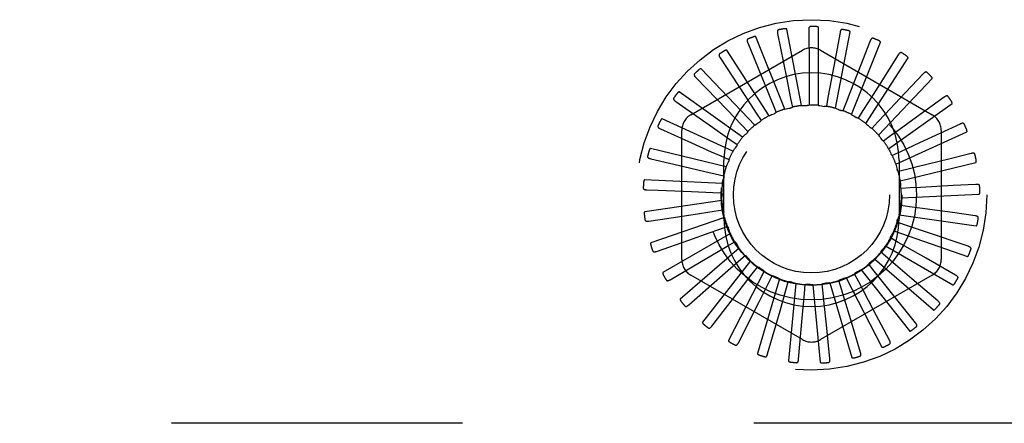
# Model space of a CAD drawing. Header units: inches. Extents: x 0 to 85, y 0 to 55.
# Tile 30 of 55: x 49.2 to 50.8, y 33.4 to 34. Entities that reach past the tile are written whole.
import ezdxf

# ---------------------------------------------------------------- set-up
doc = ezdxf.new("R2010")
doc.units = ezdxf.units.IN
doc.header["$LTSCALE"] = 4.675
doc.header["$MEASUREMENT"] = 0
doc.linetypes.add('HIDDEN', pattern=[0.2, 0.1, -0.1])
doc.layers.add('DEFAULT_2', color=8, linetype='HIDDEN')

msp = doc.modelspace()

# ---------------------------------------------------------------- linework, layer by layer
at = {"layer": 'DEFAULT_2', "color": 8, "linetype": 'HIDDEN'}
for p, q in [((50.453433, 33.999682), (50.467577, 33.928985)), ((50.491772, 33.884089), (50.468121, 34.006799)), ((50.503422, 34.005284), (50.503811, 33.950689)), ((50.519192, 33.884524), (50.519192, 34.009493)), ((50.553568, 34.001324), (50.543618, 33.947643)), ((50.546199, 33.879763), (50.56985, 34.002473)), ((50.405407, 33.98472), (50.432675, 33.917978)), ((50.464929, 33.878472), (50.418483, 33.994489)), ((50.571817, 33.869976), (50.618264, 33.985993)), ((50.602059, 33.987946), (50.582129, 33.937118)), ((50.314012, 33.869428), (50.493179, 33.97287)), ((50.439635, 33.867876), (50.372071, 33.973007)), ((50.522345, 33.97287), (50.701512, 33.869428)), ((50.647142, 33.965633), (50.617952, 33.919494)), ((50.361081, 33.96094), (50.400487, 33.900565)), ((50.59512, 33.855517), (50.662684, 33.960648)), ((50.416802, 33.852686), (50.330564, 33.94313)), ((50.687186, 33.93519), (50.649793, 33.89541)), ((50.322056, 33.929201), (50.372176, 33.877374)), ((50.432675, 33.917978), (50.445517, 33.886502)), ((50.467577, 33.928985), (50.474231, 33.895648)), ((50.615266, 33.83691), (50.701504, 33.927354)), ((50.397258, 33.833448), (50.295461, 33.905937)), ((50.289743, 33.89065), (50.348765, 33.849245)), ((50.400487, 33.900565), (50.419054, 33.872088)), ((50.445517, 33.886502), (50.45089, 33.873293)), ((50.474231, 33.895648), (50.477006, 33.881661)), ((50.504155, 33.899194), (50.504234, 33.884935)), ((50.534211, 33.897013), (50.531589, 33.882996)), ((50.56331, 33.889183), (50.558083, 33.875916)), ((50.631526, 33.814827), (50.733323, 33.887316)), ((50.720747, 33.89772), (50.6765, 33.865735)), ((50.372176, 33.877374), (50.395797, 33.852926)), ((50.419054, 33.872088), (50.426829, 33.860135)), ((50.590402, 33.875988), (50.582759, 33.86395)), ((50.381707, 33.81086), (50.268032, 33.862773)), ((50.614507, 33.857903), (50.604723, 33.84753)), ((50.746609, 33.854575), (50.68124, 33.824163)), ((50.26531, 33.84668), (50.315132, 33.824354)), ((50.299429, 33.637285), (50.299429, 33.844169)), ((50.348765, 33.849245), (50.376586, 33.829709)), ((50.395797, 33.852926), (50.405693, 33.84266)), ((50.643313, 33.790065), (50.756989, 33.841979)), ((50.716095, 33.844169), (50.716095, 33.637285)), ((50.376586, 33.829709), (50.388247, 33.821502)), ((50.634753, 33.835584), (50.623184, 33.82725)), ((50.68124, 33.824163), (50.65041, 33.809837)), ((50.370712, 33.785736), (50.249266, 33.815199)), ((50.65041, 33.809837), (50.637472, 33.803842)), ((50.763838, 33.807316), (50.728187, 33.798396)), ((50.249639, 33.798881), (50.302786, 33.786387)), ((50.362117, 33.803276), (50.37512, 33.797423)), ((50.367262, 33.702227), (50.367262, 33.796227)), ((50.648262, 33.796227), (50.648262, 33.702227)), ((50.650201, 33.76352), (50.771647, 33.792983)), ((50.660912, 33.781592), (50.647073, 33.778154)), ((50.364671, 33.758986), (50.239844, 33.764932)), ((50.352911, 33.774582), (50.366787, 33.771296)), ((50.243298, 33.74898), (50.261834, 33.748231)), ((50.261834, 33.748231), (50.315336, 33.746058)), ((50.315336, 33.746058), (50.349303, 33.744664)), ((50.349303, 33.744664), (50.363549, 33.744064)), ((50.665878, 33.751869), (50.651639, 33.751113)), ((50.771813, 33.75765), (50.735117, 33.755638)), ((50.363801, 33.731576), (50.240104, 33.713791)), ((50.651941, 33.736152), (50.776768, 33.742098)), ((50.317804, 33.709545), (50.351421, 33.714605)), ((50.351421, 33.714605), (50.365524, 33.716711)), ((50.665129, 33.721744), (50.651004, 33.723696)), ((50.770244, 33.707372), (50.733831, 33.712341)), ((50.246515, 33.698781), (50.264858, 33.701553)), ((50.368135, 33.704497), (50.250039, 33.663623)), ((50.264858, 33.701553), (50.317804, 33.709545)), ((50.658693, 33.692305), (50.645193, 33.696895)), ((50.648469, 33.708948), (50.772166, 33.691164)), ((50.35919, 33.685489), (50.372639, 33.690227)), ((50.639912, 33.682894), (50.758008, 33.64202)), ((50.690891, 33.681399), (50.658693, 33.692305)), ((50.759188, 33.6583), (50.690891, 33.681399)), ((50.259175, 33.650098), (50.31064, 33.668321)), ((50.377514, 33.678727), (50.269288, 33.616242)), ((50.372329, 33.65837), (50.384638, 33.665567)), ((50.646802, 33.664616), (50.634414, 33.671678)), ((50.391602, 33.655198), (50.297157, 33.57336)), ((50.629885, 33.639678), (50.619058, 33.648957)), ((50.626579, 33.658929), (50.734805, 33.596445)), ((50.409887, 33.63476), (50.332637, 33.536528)), ((50.364818, 33.611796), (50.390362, 33.634227)), ((50.390362, 33.634227), (50.401087, 33.643624)), ((50.608952, 33.637921), (50.703397, 33.556084)), ((50.739045, 33.612206), (50.69157, 33.639167)), ((50.280819, 33.60469), (50.327905, 33.632324)), ((50.431711, 33.618152), (50.374447, 33.507075)), ((50.412639, 33.613934), (50.421392, 33.625191)), ((50.587667, 33.620629), (50.664918, 33.522396)), ((50.608555, 33.618392), (50.599679, 33.629553)), ((50.310665, 33.564199), (50.364818, 33.611796)), ((50.493179, 33.508584), (50.314012, 33.612026)), ((50.391801, 33.587074), (50.412639, 33.613934)), ((50.456282, 33.605974), (50.421075, 33.486067)), ((50.438354, 33.598223), (50.444818, 33.610933)), ((50.466577, 33.587663), (50.470519, 33.601366)), ((50.701512, 33.612026), (50.522345, 33.508584)), ((50.555868, 33.589695), (50.551775, 33.603354)), ((50.563494, 33.607677), (50.620758, 33.4966)), ((50.583581, 33.601528), (50.576978, 33.614166)), ((50.579497, 33.616478), (50.579739, 33.616597)), ((50.710543, 33.570758), (50.669028, 33.606217)), ((50.347635, 33.530088), (50.391801, 33.587074)), ((50.422976, 33.567905), (50.438354, 33.598223)), ((50.457215, 33.554982), (50.466577, 33.587663)), ((50.482715, 33.598667), (50.470836, 33.474264)), ((50.496289, 33.582634), (50.497566, 33.596836)), ((50.510052, 33.596494), (50.521931, 33.472091)), ((50.526415, 33.58332), (50.524982, 33.597507)), ((50.537307, 33.599534), (50.572515, 33.479627)), ((50.493281, 33.548772), (50.496289, 33.582634)), ((50.674711, 33.535453), (50.640658, 33.578128)), ((50.390392, 33.50359), (50.422976, 33.567905)), ((50.437391, 33.485663), (50.457215, 33.554982)), ((50.632846, 33.507567), (50.607484, 33.555915)), ((50.486934, 33.476955), (50.493281, 33.548772)), ((50.58646, 33.488109), (50.570706, 33.540382)), ((50.53723, 33.47778), (50.531653, 33.532091)), ((50.882762, 33.374227), (47.132762, 33.374227))]:
    msp.add_line(p, q, dxfattribs=at)
for points in [[(50.455001, 34.005796), (50.454558, 34.005662), (50.454177, 34.00546), (50.453856, 34.005185), (50.453595, 34.004853), (50.453397, 34.004478), (50.453253, 34.00406), (50.453157, 34.003602), (50.453104, 34.00311), (50.45309, 34.002589), (50.453109, 34.002044), (50.453155, 34.001479), (50.453227, 34.000895), (50.453319, 34.000297), (50.453433, 33.999682)], [(50.468121, 34.006799), (50.468057, 34.00696), (50.467958, 34.007097), (50.467821, 34.007208), (50.467656, 34.007299), (50.467473, 34.007373), (50.467273, 34.007431), (50.467063, 34.007477), (50.466841, 34.007512), (50.466608, 34.007537), (50.466365, 34.007555), (50.466113, 34.007564), (50.465852, 34.007566), (50.465583, 34.007561), (50.465306, 34.00755), (50.465019, 34.007532), (50.464722, 34.007508), (50.464414, 34.007477), (50.464093, 34.007438), (50.46376, 34.007391), (50.463413, 34.007335)], [(50.506119, 34.010991), (50.505659, 34.010943), (50.505246, 34.010817), (50.504879, 34.010608), (50.50456, 34.010331), (50.504295, 34.010001), (50.504074, 34.009617), (50.503893, 34.009186), (50.503748, 34.008712), (50.503636, 34.008204), (50.503551, 34.007664), (50.50349, 34.007101), (50.50345, 34.006514), (50.503427, 34.005909), (50.503422, 34.005284)], [(50.519192, 34.009493), (50.51916, 34.009663), (50.519089, 34.009815), (50.518976, 34.009951), (50.518831, 34.010071), (50.518666, 34.010178), (50.518481, 34.010273), (50.518284, 34.010357), (50.518073, 34.010434), (50.51785, 34.010503), (50.517616, 34.010566), (50.517371, 34.010623), (50.517115, 34.010674), (50.516852, 34.01072), (50.516578, 34.010762), (50.516294, 34.010799), (50.515999, 34.010831), (50.515685, 34.010859), (50.51537, 34.010882), (50.515075, 34.010897), (50.514793, 34.010907)], [(50.557296, 34.006418), (50.556836, 34.006458), (50.556406, 34.006412), (50.556007, 34.006277), (50.555641, 34.006065), (50.555318, 34.005791), (50.555028, 34.005456), (50.554769, 34.005067), (50.554537, 34.004629), (50.55433, 34.004151), (50.554145, 34.003637), (50.553979, 34.003096), (50.553828, 34.002527), (50.553691, 34.001937), (50.553568, 34.001324)], [(50.56985, 34.002473), (50.56985, 34.002646), (50.569809, 34.00281), (50.569723, 34.002964), (50.569604, 34.00311), (50.569461, 34.003246), (50.569297, 34.003375), (50.569119, 34.003495), (50.568926, 34.00361), (50.568719, 34.003721), (50.5685, 34.003827), (50.56827, 34.003929), (50.568028, 34.004028), (50.567777, 34.004124), (50.567515, 34.004216), (50.567243, 34.004306), (50.566958, 34.004394), (50.56666, 34.00448), (50.566348, 34.004563), (50.56602, 34.004643), (50.565675, 34.004721)], [(50.405789, 33.991021), (50.40538, 33.990805), (50.405044, 33.990535), (50.404781, 33.990204), (50.404588, 33.989829), (50.404464, 33.989423), (50.404401, 33.988985), (50.404394, 33.988517), (50.404435, 33.988024), (50.40452, 33.98751), (50.404642, 33.986978), (50.404795, 33.986432), (50.404975, 33.985873), (50.405179, 33.985302), (50.405407, 33.98472)], [(50.418483, 33.994489), (50.418389, 33.994635), (50.418266, 33.99475), (50.418111, 33.994834), (50.417932, 33.994892), (50.417738, 33.994929), (50.417531, 33.994949), (50.417315, 33.994954), (50.417091, 33.994946), (50.416857, 33.994927), (50.416615, 33.994898), (50.416366, 33.99486), (50.41611, 33.994812), (50.415847, 33.994757), (50.415577, 33.994693), (50.415299, 33.994622), (50.415012, 33.994541), (50.414709, 33.994451), (50.414407, 33.994354), (50.41412, 33.994256), (50.413842, 33.994155)], [(50.606684, 33.992242), (50.606239, 33.992369), (50.605809, 33.992405), (50.60539, 33.992347), (50.604992, 33.992209), (50.604622, 33.992001), (50.604275, 33.991727), (50.603946, 33.991393), (50.603636, 33.991008), (50.603342, 33.990577), (50.603063, 33.990108), (50.602797, 33.989608), (50.602542, 33.989078), (50.602296, 33.988525), (50.602059, 33.987946)], [(50.618264, 33.985993), (50.618297, 33.986162), (50.618287, 33.986331), (50.618232, 33.986499), (50.618143, 33.986665), (50.618028, 33.986826), (50.617892, 33.986982), (50.617739, 33.987135), (50.617572, 33.987284), (50.61739, 33.987432), (50.617194, 33.987577), (50.616987, 33.987722), (50.616769, 33.987864), (50.616541, 33.988006), (50.616301, 33.988146), (50.616051, 33.988286), (50.615788, 33.988426), (50.615511, 33.988567), (50.615221, 33.988708), (50.614913, 33.988849), (50.614589, 33.98899)], [(50.360264, 33.9672), (50.359903, 33.96691), (50.359623, 33.966581), (50.359428, 33.966207), (50.359309, 33.965802), (50.359265, 33.96538), (50.359286, 33.964938), (50.359367, 33.964477), (50.359501, 33.964), (50.359682, 33.963512), (50.359902, 33.963012), (50.360155, 33.962505), (50.360439, 33.96199), (50.360746, 33.961469), (50.361081, 33.96094)], [(50.372071, 33.973007), (50.371952, 33.973132), (50.37181, 33.973223), (50.371641, 33.973275), (50.371454, 33.973298), (50.371256, 33.973298), (50.371049, 33.973278), (50.370837, 33.973243), (50.370618, 33.973192), (50.370392, 33.97313), (50.37016, 33.973055), (50.369923, 33.97297), (50.36968, 33.972875), (50.369432, 33.972771), (50.369179, 33.972658), (50.36892, 33.972535), (50.368653, 33.972402), (50.368378, 33.972258), (50.368095, 33.972103), (50.367801, 33.971934), (50.367497, 33.971752)], [(50.652495, 33.968976), (50.652083, 33.969184), (50.651667, 33.969301), (50.651246, 33.969324), (50.650828, 33.969264), (50.650425, 33.969129), (50.650033, 33.968926), (50.649647, 33.968661), (50.649269, 33.968341), (50.6489, 33.967974), (50.648537, 33.967566), (50.648181, 33.967125), (50.64783, 33.966653), (50.647483, 33.966156), (50.647142, 33.965633)], [(50.503811, 33.950689), (50.504046, 33.916022), (50.504155, 33.899194)], [(50.662684, 33.960648), (50.662748, 33.960808), (50.662771, 33.960976), (50.662749, 33.961151), (50.662692, 33.96133), (50.66261, 33.96151), (50.662506, 33.96169), (50.662385, 33.961869), (50.662248, 33.962047), (50.662098, 33.962226), (50.661934, 33.962406), (50.661758, 33.962587), (50.66157, 33.962769), (50.661373, 33.96295), (50.661164, 33.963134), (50.660945, 33.963319), (50.660713, 33.963506), (50.660464, 33.963699), (50.660209, 33.96389), (50.659963, 33.964067), (50.659719, 33.964235)], [(50.320069, 33.935192), (50.319769, 33.93484), (50.319557, 33.934464), (50.319436, 33.93406), (50.319396, 33.933639), (50.319432, 33.933217), (50.319537, 33.932787), (50.319704, 33.93235), (50.319926, 33.931907), (50.320195, 33.931461), (50.320506, 33.931013), (50.320851, 33.930563), (50.321226, 33.93011), (50.321627, 33.929657), (50.322056, 33.929201)], [(50.330564, 33.94313), (50.330423, 33.94323), (50.330266, 33.943292), (50.33009, 33.943312), (50.329903, 33.943299), (50.329709, 33.943262), (50.329509, 33.943203), (50.329307, 33.943127), (50.329102, 33.943037), (50.328892, 33.942933), (50.328678, 33.942816), (50.328461, 33.942687), (50.328241, 33.942548), (50.328017, 33.942399), (50.32779, 33.942239), (50.327559, 33.942069), (50.327322, 33.941888), (50.327079, 33.941695), (50.32683, 33.94149), (50.326575, 33.941269), (50.326312, 33.941034)], [(50.543618, 33.947643), (50.537288, 33.913558), (50.534211, 33.897013)], [(50.582129, 33.937118), (50.569463, 33.904846), (50.56331, 33.889183)], [(50.693077, 33.93746), (50.692711, 33.937743), (50.692325, 33.937937), (50.691915, 33.938038), (50.691493, 33.938058), (50.691073, 33.938002), (50.690648, 33.937877), (50.69022, 33.93769), (50.689788, 33.937447), (50.689356, 33.937156), (50.688923, 33.936824), (50.688489, 33.936459), (50.688055, 33.936062), (50.687621, 33.93564), (50.687186, 33.93519)], [(50.617952, 33.919494), (50.599408, 33.890204), (50.590402, 33.875988)], [(50.701504, 33.927354), (50.701598, 33.9275), (50.701652, 33.92766), (50.701663, 33.927836), (50.701642, 33.928023), (50.701595, 33.928215), (50.701527, 33.928412), (50.701442, 33.92861), (50.701342, 33.928811), (50.701228, 33.929015), (50.701101, 33.929223), (50.700962, 33.929434), (50.700813, 33.929648), (50.700653, 33.929864), (50.700483, 33.930083), (50.700302, 33.930306), (50.70011, 33.930534), (50.699906, 33.930767), (50.699688, 33.931006), (50.699456, 33.93125), (50.69921, 33.9315)], [(50.295461, 33.905937), (50.295304, 33.906009), (50.295138, 33.90604), (50.294962, 33.906026), (50.29478, 33.905978), (50.294596, 33.905905), (50.294412, 33.905809), (50.294228, 33.905697), (50.294043, 33.905569), (50.293857, 33.905427), (50.293669, 33.905272), (50.29348, 33.905105), (50.29329, 33.904926), (50.293099, 33.904737), (50.292906, 33.904538), (50.292711, 33.904327), (50.292513, 33.904105), (50.292308, 33.903865), (50.292105, 33.90362), (50.291916, 33.903381), (50.291736, 33.903145)], [(50.286658, 33.896157), (50.28643, 33.895755), (50.286293, 33.895345), (50.286251, 33.894925), (50.286291, 33.894505), (50.286407, 33.894096), (50.286591, 33.893694), (50.286837, 33.893297), (50.287139, 33.892904), (50.287488, 33.892517), (50.287878, 33.892136), (50.288302, 33.891759), (50.288756, 33.891386), (50.289236, 33.891016), (50.289743, 33.89065)], [(50.649793, 33.89541), (50.62604, 33.870158), (50.614507, 33.857903)], [(50.72696, 33.898834), (50.726654, 33.899181), (50.726312, 33.899444), (50.725929, 33.899622), (50.725518, 33.899721), (50.725095, 33.899745), (50.724654, 33.899703), (50.724198, 33.8996), (50.723728, 33.899443), (50.723249, 33.89924), (50.72276, 33.898996), (50.722266, 33.898719), (50.721765, 33.898411), (50.721259, 33.898079), (50.720747, 33.89772)], [(50.733323, 33.887316), (50.733442, 33.887441), (50.733526, 33.887588), (50.73357, 33.887759), (50.733584, 33.887946), (50.733575, 33.888144), (50.733545, 33.88835), (50.733499, 33.88856), (50.733439, 33.888776), (50.733365, 33.888999), (50.73328, 33.889227), (50.733184, 33.88946), (50.733077, 33.889698), (50.732962, 33.889941), (50.732836, 33.890188), (50.732701, 33.890442), (50.732555, 33.890702), (50.732396, 33.890974), (50.732231, 33.891245), (50.732067, 33.891502), (50.731902, 33.891749)], [(50.439635, 33.867876), (50.441689, 33.86874), (50.443753, 33.869571), (50.445827, 33.87037), (50.44791, 33.871136)], [(50.45089, 33.873293), (50.450486, 33.872821), (50.450041, 33.872392), (50.44955, 33.872001), (50.449025, 33.871658), (50.448481, 33.871371), (50.447911, 33.871136)], [(50.464929, 33.878472), (50.467109, 33.878931), (50.469293, 33.879356), (50.471481, 33.879748), (50.473672, 33.880106)], [(50.477006, 33.881661), (50.47652, 33.881274), (50.476002, 33.880936), (50.475445, 33.880646), (50.474866, 33.880408), (50.474277, 33.880229), (50.473672, 33.880106)], [(50.491772, 33.884089), (50.493999, 33.884127), (50.496224, 33.884131), (50.498446, 33.884102), (50.500666, 33.884039)], [(50.504234, 33.884935), (50.503683, 33.884647), (50.50311, 33.884413), (50.502509, 33.884233), (50.501895, 33.884109), (50.501283, 33.884045), (50.500666, 33.884039)], [(50.519192, 33.884524), (50.521387, 33.88414), (50.523572, 33.883723), (50.525749, 33.883274), (50.527916, 33.882792)], [(50.531589, 33.882996), (50.530994, 33.882818), (50.530387, 33.882697), (50.529763, 33.882634), (50.529136, 33.882629), (50.528523, 33.882681), (50.527916, 33.882792)], [(50.546199, 33.879763), (50.548282, 33.87897), (50.550349, 33.878147), (50.552401, 33.877294), (50.554438, 33.876411)], [(50.558083, 33.875916), (50.557465, 33.875853), (50.556846, 33.875849), (50.556221, 33.875906), (50.555605, 33.876019), (50.555013, 33.876187), (50.554438, 33.876411)], [(50.268032, 33.862773), (50.267864, 33.862814), (50.267695, 33.862813), (50.267524, 33.862766), (50.267355, 33.862685), (50.267188, 33.862578), (50.267025, 33.862449), (50.266866, 33.862304), (50.266709, 33.862144), (50.266553, 33.861969), (50.266398, 33.861781), (50.266244, 33.861581), (50.266091, 33.86137), (50.265939, 33.861148), (50.265787, 33.860916), (50.265635, 33.860672), (50.265483, 33.860416), (50.265329, 33.860147), (50.265175, 33.859863), (50.26502, 33.859564), (50.264864, 33.85925)], [(50.416802, 33.852686), (50.418654, 33.853921), (50.420523, 33.855127), (50.422409, 33.856304), (50.424312, 33.857452)], [(50.426829, 33.860135), (50.426522, 33.859595), (50.426166, 33.859089), (50.425758, 33.858612), (50.425308, 33.858176), (50.424827, 33.857791), (50.424312, 33.857452)], [(50.571817, 33.869976), (50.573712, 33.868803), (50.575586, 33.867604), (50.57744, 33.866378), (50.579273, 33.865125)], [(50.582759, 33.86395), (50.58214, 33.864005), (50.581532, 33.864118), (50.580929, 33.864292), (50.580345, 33.86452), (50.579795, 33.864797), (50.579273, 33.865125)], [(50.59512, 33.855517), (50.596759, 33.854008), (50.598372, 33.852475), (50.59996, 33.850921), (50.601523, 33.849343)], [(50.6765, 33.865735), (50.648398, 33.845435), (50.634753, 33.835584)], [(50.75292, 33.854494), (50.752686, 33.854892), (50.7524, 33.855215), (50.752057, 33.855462), (50.751673, 33.855637), (50.751262, 33.855741), (50.750821, 33.855783), (50.750354, 33.855768), (50.749863, 33.855703), (50.749353, 33.855594), (50.748828, 33.855447), (50.74829, 33.855269), (50.74774, 33.855061), (50.747179, 33.854831), (50.746609, 33.854575)], [(50.261238, 33.851504), (50.261091, 33.851066), (50.261034, 33.850638), (50.261072, 33.850217), (50.261191, 33.849812), (50.261381, 33.849433), (50.261638, 33.849073), (50.261956, 33.848729), (50.262326, 33.848401), (50.262742, 33.848087), (50.263198, 33.847786), (50.263685, 33.847496), (50.264201, 33.847216), (50.264742, 33.846944), (50.26531, 33.84668)], [(50.397258, 33.833448), (50.398844, 33.835013), (50.400451, 33.836552), (50.40208, 33.838064), (50.40373, 33.83955)], [(50.405693, 33.84266), (50.405494, 33.842072), (50.40524, 33.841508), (50.40493, 33.840962), (50.404571, 33.840449), (50.404172, 33.83998), (50.40373, 33.83955)], [(50.604723, 33.84753), (50.604122, 33.847703), (50.603546, 33.847929), (50.602994, 33.848209), (50.60247, 33.84854), (50.601981, 33.848917), (50.601523, 33.849343)], [(50.756989, 33.841979), (50.75713, 33.842079), (50.757239, 33.842208), (50.757315, 33.842367), (50.757365, 33.842549), (50.757393, 33.842744), (50.757402, 33.842952), (50.757398, 33.843167), (50.757379, 33.843391), (50.757349, 33.843624), (50.757309, 33.843864), (50.757258, 33.844111), (50.757199, 33.844365), (50.757131, 33.844625), (50.757054, 33.844892), (50.75697, 33.845166), (50.756876, 33.845449), (50.756773, 33.845741), (50.75666, 33.846044), (50.756535, 33.846358), (50.756398, 33.846684)], [(50.315132, 33.824354), (50.346764, 33.810167), (50.362117, 33.803276)], [(50.615266, 33.83691), (50.616589, 33.835118), (50.617883, 33.833308), (50.619148, 33.831481), (50.620385, 33.829636)], [(50.623184, 33.82725), (50.62263, 33.827531), (50.622107, 33.827862), (50.621612, 33.828247), (50.621155, 33.828676), (50.620747, 33.829137), (50.620385, 33.829636)], [(50.249266, 33.815199), (50.249094, 33.815207), (50.248928, 33.815174), (50.24877, 33.815095), (50.248618, 33.814983), (50.248475, 33.814847), (50.24834, 33.81469), (50.24821, 33.814517), (50.248086, 33.81433), (50.247966, 33.814129), (50.24785, 33.813915), (50.247737, 33.813689), (50.247626, 33.813453), (50.247519, 33.813207), (50.247414, 33.81295), (50.247311, 33.812682), (50.24721, 33.812401), (50.247109, 33.812102), (50.247012, 33.8118), (50.246925, 33.81151), (50.246847, 33.811226)], [(50.381707, 33.81086), (50.382968, 33.812696), (50.384255, 33.814511), (50.385568, 33.816304), (50.386907, 33.818076)], [(50.388247, 33.821502), (50.388162, 33.820886), (50.38802, 33.820284), (50.387818, 33.81969), (50.387563, 33.819118), (50.38726, 33.818582), (50.386907, 33.818076)], [(50.631526, 33.814827), (50.632486, 33.812816), (50.633414, 33.810794), (50.634311, 33.808761), (50.635176, 33.806715)], [(50.770021, 33.806041), (50.769866, 33.806476), (50.769646, 33.806848), (50.769356, 33.807155), (50.769012, 33.8074), (50.768628, 33.80758), (50.768203, 33.807704), (50.767741, 33.807778), (50.767247, 33.807807), (50.766726, 33.807797), (50.766182, 33.807752), (50.76562, 33.807678), (50.765041, 33.807579), (50.764447, 33.807459), (50.763838, 33.807316)], [(50.244728, 33.802847), (50.244667, 33.802389), (50.244692, 33.801958), (50.244808, 33.801552), (50.245002, 33.801177), (50.245261, 33.800841), (50.245581, 33.800536), (50.245958, 33.800258), (50.246384, 33.800006), (50.246852, 33.799777), (50.247356, 33.799568), (50.247889, 33.799375), (50.24845, 33.799198), (50.249032, 33.799033), (50.249639, 33.798881)], [(50.370712, 33.785736), (50.371603, 33.787778), (50.372524, 33.789804), (50.373473, 33.791813), (50.374453, 33.793806)], [(50.37512, 33.797423), (50.375153, 33.796803), (50.375128, 33.796185), (50.375042, 33.795563), (50.374899, 33.794953), (50.374703, 33.79437), (50.374453, 33.793806)], [(50.637472, 33.803842), (50.636982, 33.804223), (50.636531, 33.804647), (50.636118, 33.805119), (50.63575, 33.805627), (50.635437, 33.806157), (50.635176, 33.806715)], [(50.728187, 33.798396), (50.67724, 33.785665), (50.660912, 33.781592)], [(50.771647, 33.792983), (50.771804, 33.793055), (50.771936, 33.79316), (50.772041, 33.793302), (50.772124, 33.793471), (50.772189, 33.793658), (50.772237, 33.79386), (50.772273, 33.794072), (50.772298, 33.794296), (50.772312, 33.79453), (50.772318, 33.794773), (50.772315, 33.795025), (50.772305, 33.795286), (50.772287, 33.795554), (50.772263, 33.79583), (50.772231, 33.796116), (50.772193, 33.796411), (50.772147, 33.796718), (50.772093, 33.797036), (50.77203, 33.797368), (50.771958, 33.797713)], [(50.302786, 33.786387), (50.336532, 33.778443), (50.352911, 33.774582)], [(50.643313, 33.790065), (50.643875, 33.787909), (50.644404, 33.785748), (50.644899, 33.783582), (50.645362, 33.78141)], [(50.647073, 33.778154), (50.646663, 33.778621), (50.646301, 33.779122), (50.645985, 33.779664), (50.64572, 33.780232), (50.645513, 33.780812), (50.645362, 33.78141)], [(50.239844, 33.764932), (50.239673, 33.764908), (50.239516, 33.764844), (50.239375, 33.764737), (50.239248, 33.764598), (50.239134, 33.764437), (50.23903, 33.764257), (50.238936, 33.764063), (50.23885, 33.763856), (50.23877, 33.763636), (50.238696, 33.763404), (50.238627, 33.763161), (50.238564, 33.762908), (50.238505, 33.762646), (50.238451, 33.762374), (50.2384, 33.762091), (50.238354, 33.761796), (50.238311, 33.76149), (50.238273, 33.761169), (50.23824, 33.760831), (50.238212, 33.760476)], [(50.364671, 33.758986), (50.365159, 33.76116), (50.36568, 33.763323), (50.366232, 33.765476), (50.366816, 33.767618)], [(50.366787, 33.771296), (50.366937, 33.770693), (50.367029, 33.770082), (50.367062, 33.769455), (50.367038, 33.768829), (50.366956, 33.768219), (50.366816, 33.767618)], [(50.650201, 33.76352), (50.650345, 33.761297), (50.650455, 33.759075), (50.650532, 33.756854), (50.650574, 33.754634)], [(50.237725, 33.751945), (50.237751, 33.751484), (50.237858, 33.751065), (50.238049, 33.750689), (50.23831, 33.750357), (50.238628, 33.750076), (50.239, 33.749837), (50.239423, 33.749636), (50.239889, 33.749469), (50.240392, 33.749332), (50.240926, 33.749222), (50.241486, 33.749134), (50.24207, 33.749066), (50.242673, 33.749014), (50.243298, 33.74898)], [(50.363549, 33.744064), (50.363811, 33.743501), (50.364017, 33.742917), (50.364168, 33.742308), (50.364263, 33.741689), (50.364298, 33.741074), (50.364274, 33.740458)], [(50.651639, 33.751113), (50.651325, 33.751649), (50.651064, 33.75221), (50.650856, 33.752802), (50.650703, 33.753409), (50.65061, 33.754018), (50.650574, 33.754634)], [(50.735117, 33.755638), (50.682682, 33.752779), (50.665878, 33.751869)], [(50.777642, 33.755228), (50.777572, 33.755685), (50.777427, 33.756091), (50.7772, 33.756448), (50.776909, 33.756753), (50.776566, 33.757003), (50.776172, 33.757205), (50.775733, 33.757365), (50.775253, 33.757487), (50.77474, 33.757575), (50.774197, 33.757634), (50.773631, 33.757669), (50.773043, 33.757681), (50.772438, 33.757675), (50.771813, 33.75765)], [(50.776768, 33.742098), (50.776936, 33.742139), (50.777085, 33.742217), (50.777215, 33.742337), (50.777329, 33.742487), (50.777427, 33.742658), (50.777514, 33.742847), (50.777589, 33.743049), (50.777655, 33.743264), (50.777714, 33.743491), (50.777765, 33.743729), (50.77781, 33.743977), (50.77785, 33.744235), (50.777883, 33.744501), (50.777911, 33.744778), (50.777935, 33.745064), (50.777953, 33.745361), (50.777966, 33.745677), (50.777973, 33.745994), (50.777975, 33.746298), (50.77797, 33.746594)], [(50.363801, 33.731576), (50.363869, 33.733803), (50.363971, 33.736026), (50.364106, 33.738244), (50.364274, 33.740458)], [(50.651941, 33.736152), (50.651661, 33.733941), (50.651349, 33.731738), (50.651004, 33.729543), (50.650625, 33.727355)], [(50.240104, 33.713791), (50.239941, 33.713735), (50.2398, 33.713642), (50.239682, 33.713511), (50.239583, 33.71335), (50.239501, 33.713171), (50.239433, 33.712974), (50.239377, 33.712766), (50.239332, 33.712546), (50.239295, 33.712315), (50.239267, 33.712073), (50.239245, 33.711821), (50.239231, 33.711561), (50.239223, 33.711292), (50.239221, 33.711015), (50.239225, 33.710728), (50.239235, 33.71043), (50.239251, 33.71012), (50.239275, 33.709798), (50.239306, 33.709462), (50.239345, 33.709112)], [(50.365524, 33.716711), (50.365887, 33.716208), (50.3662, 33.715674), (50.366464, 33.715104), (50.366674, 33.714514), (50.366824, 33.713917), (50.366918, 33.713308)], [(50.368135, 33.704497), (50.36778, 33.706696), (50.367459, 33.708898), (50.367172, 33.711102), (50.366918, 33.713308)], [(50.651004, 33.723696), (50.650797, 33.724282), (50.650648, 33.724882), (50.650555, 33.725503), (50.65052, 33.726128), (50.650544, 33.726744), (50.650625, 33.727355)], [(50.733831, 33.712341), (50.681802, 33.719458), (50.665129, 33.721744)], [(50.240482, 33.700637), (50.240595, 33.700189), (50.240779, 33.699799), (50.241038, 33.699465), (50.241357, 33.699189), (50.241722, 33.698973), (50.242133, 33.698809), (50.242586, 33.698691), (50.243075, 33.698615), (50.243595, 33.698576), (50.24414, 33.69857), (50.244707, 33.698589), (50.245293, 33.698633), (50.245896, 33.698696), (50.246515, 33.698781)], [(50.645193, 33.696895), (50.6451, 33.697509), (50.645067, 33.698127), (50.645094, 33.698754), (50.645177, 33.699375), (50.645317, 33.699975), (50.645513, 33.700559)], [(50.648469, 33.708948), (50.647777, 33.706831), (50.647053, 33.704727), (50.646298, 33.702636), (50.645513, 33.700559)], [(50.775509, 33.703891), (50.775527, 33.704352), (50.775461, 33.704779), (50.775307, 33.705172), (50.775078, 33.705527), (50.774789, 33.705837), (50.774441, 33.70611), (50.774039, 33.706351), (50.773591, 33.706561), (50.773104, 33.706745), (50.772582, 33.706905), (50.772033, 33.707046), (50.771458, 33.70717), (50.770862, 33.707278), (50.770244, 33.707372)], [(50.31064, 33.668321), (50.343323, 33.679882), (50.35919, 33.685489)], [(50.372639, 33.690227), (50.373091, 33.689801), (50.373499, 33.689336), (50.373866, 33.688827), (50.374184, 33.688287), (50.374445, 33.687729), (50.374652, 33.687148)], [(50.377514, 33.678727), (50.37675, 33.680819), (50.376018, 33.682921), (50.375319, 33.68503), (50.374652, 33.687148)], [(50.639912, 33.682894), (50.638831, 33.680945), (50.637723, 33.679016), (50.636586, 33.677106), (50.635422, 33.675216)], [(50.772166, 33.691164), (50.772339, 33.691172), (50.7725, 33.69122), (50.772651, 33.691313), (50.77279, 33.691439), (50.77292, 33.691589), (50.77304, 33.691758), (50.773152, 33.691942), (50.773258, 33.692141), (50.773358, 33.692352), (50.773454, 33.692576), (50.773545, 33.692811), (50.773633, 33.693057), (50.773716, 33.693312), (50.773796, 33.693578), (50.773873, 33.693855), (50.773947, 33.694143), (50.774019, 33.694445), (50.774087, 33.694761), (50.774151, 33.695092), (50.774212, 33.695437)], [(50.384638, 33.665567), (50.385163, 33.665234), (50.385652, 33.664855), (50.386108, 33.664425), (50.386522, 33.663955), (50.386884, 33.663456), (50.387198, 33.662925)], [(50.634414, 33.671678), (50.63444, 33.672299), (50.634524, 33.672912), (50.634668, 33.673522), (50.634868, 33.674116), (50.635119, 33.674679), (50.635422, 33.675216)], [(50.69157, 33.639167), (50.66143, 33.656297), (50.646802, 33.664616)], [(50.250039, 33.663623), (50.249889, 33.663537), (50.249768, 33.66342), (50.249677, 33.663268), (50.24961, 33.663092), (50.249564, 33.6629), (50.249535, 33.662694), (50.249519, 33.662479), (50.249516, 33.662254), (50.249524, 33.66202), (50.249541, 33.661777), (50.249568, 33.661527), (50.249603, 33.661268), (50.249646, 33.661003), (50.249697, 33.66073), (50.249755, 33.660449), (50.249821, 33.660158), (50.249898, 33.659852), (50.24998, 33.659546), (50.250065, 33.659253), (50.250153, 33.658969)], [(50.252899, 33.650779), (50.253095, 33.65036), (50.253349, 33.650011), (50.253667, 33.649733), (50.254032, 33.649522), (50.254432, 33.649379), (50.254866, 33.649296), (50.255333, 33.649266), (50.255828, 33.649284), (50.256346, 33.649344), (50.256883, 33.649441), (50.257435, 33.649567), (50.258003, 33.649721), (50.258582, 33.649897), (50.259175, 33.650098)], [(50.327905, 33.632324), (50.35781, 33.649861), (50.372329, 33.65837)], [(50.391602, 33.655198), (50.390455, 33.657108), (50.389339, 33.659032), (50.388253, 33.660972), (50.387198, 33.662925)], [(50.619058, 33.648957), (50.6192, 33.649562), (50.619399, 33.650147), (50.619657, 33.65072), (50.619965, 33.651265), (50.620318, 33.65177), (50.620717, 33.65224)], [(50.626579, 33.658929), (50.625149, 33.657221), (50.623695, 33.655536), (50.622218, 33.653876), (50.620717, 33.65224)], [(50.7637, 33.653884), (50.763805, 33.654335), (50.763821, 33.654766), (50.763743, 33.655181), (50.763586, 33.655573), (50.76336, 33.655932), (50.76307, 33.656266), (50.762721, 33.656579), (50.762321, 33.65687), (50.761877, 33.657143), (50.761395, 33.657399), (50.760883, 33.657641), (50.760342, 33.657871), (50.759777, 33.658091), (50.759188, 33.6583)], [(50.401087, 33.643624), (50.401665, 33.643397), (50.402217, 33.643117), (50.402747, 33.64278), (50.403242, 33.642397), (50.403692, 33.641976), (50.4041, 33.641514)], [(50.409887, 33.63476), (50.4084, 33.636418), (50.40694, 33.638097), (50.405506, 33.639796), (50.4041, 33.641514)], [(50.608952, 33.637921), (50.607225, 33.636515), (50.605479, 33.635136), (50.603714, 33.633785), (50.601929, 33.632462)], [(50.669028, 33.606217), (50.642675, 33.628741), (50.629885, 33.639678)], [(50.758008, 33.64202), (50.758179, 33.641996), (50.758347, 33.642013), (50.758512, 33.642076), (50.758673, 33.642173), (50.758829, 33.642295), (50.758979, 33.642439), (50.759124, 33.642598), (50.759265, 33.642773), (50.759404, 33.642962), (50.75954, 33.643164), (50.759674, 33.643377), (50.759807, 33.643602), (50.759937, 33.643837), (50.760066, 33.644083), (50.760193, 33.64434), (50.760321, 33.644609), (50.76045, 33.644897), (50.760575, 33.645189), (50.760689, 33.645471), (50.760795, 33.645748)], [(50.421392, 33.625191), (50.422003, 33.625077), (50.422597, 33.624906), (50.423181, 33.624676), (50.42374, 33.624394), (50.424261, 33.624066), (50.42475, 33.623689)], [(50.431711, 33.618152), (50.429936, 33.619499), (50.428184, 33.620871), (50.426456, 33.622268), (50.42475, 33.623689)], [(50.587667, 33.620629), (50.586363, 33.619923), (50.585051, 33.619231), (50.583733, 33.618553), (50.582408, 33.617887), (50.581077, 33.617236), (50.579739, 33.616597)], [(50.599679, 33.629553), (50.599933, 33.630119), (50.600239, 33.630657), (50.600601, 33.63117), (50.601007, 33.631647), (50.601448, 33.632076), (50.601929, 33.632462)], [(50.640658, 33.578128), (50.619043, 33.605232), (50.608555, 33.618392)], [(50.269288, 33.616242), (50.269157, 33.616129), (50.26906, 33.615991), (50.269, 33.615825), (50.268968, 33.615639), (50.268959, 33.615442), (50.268969, 33.615234), (50.268994, 33.61502), (50.269034, 33.614799), (50.269086, 33.614571), (50.269149, 33.614336), (50.269223, 33.614094), (50.269306, 33.613847), (50.269398, 33.613595), (50.2695, 33.613337), (50.26961, 33.613071), (50.26973, 33.612799), (50.269861, 33.612517), (50.270002, 33.612227), (50.270156, 33.611927), (50.270322, 33.611618)], [(50.274527, 33.604171), (50.274799, 33.603797), (50.275115, 33.603503), (50.275479, 33.603289), (50.275878, 33.603152), (50.276298, 33.603087), (50.27674, 33.603087), (50.277204, 33.603147), (50.277687, 33.603258), (50.278184, 33.603415), (50.278693, 33.603611), (50.279212, 33.60384), (50.279739, 33.604098), (50.280275, 33.604381), (50.280819, 33.60469)], [(50.444818, 33.610933), (50.445439, 33.610937), (50.446055, 33.610882), (50.446672, 33.610766), (50.447275, 33.610595), (50.447849, 33.610371), (50.448399, 33.610094)], [(50.456282, 33.605974), (50.454285, 33.606961), (50.452305, 33.607977), (50.450343, 33.609021), (50.448399, 33.610094)], [(50.470519, 33.601366), (50.471128, 33.601487), (50.471744, 33.60155), (50.472371, 33.601553), (50.472996, 33.601499), (50.473601, 33.601388), (50.474195, 33.60122)], [(50.551775, 33.603354), (50.552222, 33.603786), (50.552706, 33.604171), (50.553232, 33.604513), (50.553787, 33.604805), (50.554356, 33.605039), (50.554946, 33.605219)], [(50.563494, 33.607677), (50.561368, 33.607013), (50.559234, 33.606382), (50.557093, 33.605784), (50.554946, 33.605219)], [(50.576978, 33.614166), (50.577306, 33.614637), (50.577673, 33.615075), (50.578082, 33.615484), (50.578525, 33.615857), (50.578996, 33.616187), (50.579497, 33.616478)], [(50.607484, 33.555915), (50.59139, 33.586621), (50.583581, 33.601528)], [(50.74264, 33.607018), (50.742828, 33.60744), (50.742925, 33.60786), (50.742927, 33.608283), (50.742847, 33.608697), (50.742694, 33.609093), (50.742472, 33.609475), (50.742189, 33.609848), (50.741851, 33.61021), (50.741467, 33.610562), (50.741042, 33.610904), (50.740585, 33.611239), (50.740097, 33.611567), (50.739584, 33.61189), (50.739045, 33.612206)], [(50.482715, 33.598667), (50.480567, 33.599258), (50.478431, 33.59988), (50.476307, 33.600535), (50.474195, 33.60122)], [(50.497566, 33.596836), (50.498142, 33.597071), (50.498734, 33.597249), (50.49935, 33.597371), (50.499973, 33.597436), (50.500589, 33.597441), (50.501203, 33.597389)], [(50.510052, 33.596494), (50.507831, 33.596668), (50.505616, 33.596875), (50.503406, 33.597115), (50.501203, 33.597389)], [(50.524982, 33.597507), (50.525503, 33.597846), (50.526051, 33.598133), (50.526632, 33.598369), (50.527232, 33.598551), (50.527835, 33.598673), (50.528448, 33.598738)], [(50.537307, 33.599534), (50.535093, 33.599284), (50.532879, 33.599068), (50.530664, 33.598886), (50.528448, 33.598738)], [(50.570706, 33.540382), (50.560714, 33.573579), (50.555868, 33.589695)], [(50.734805, 33.596445), (50.734969, 33.596388), (50.735137, 33.596373), (50.735311, 33.596404), (50.735488, 33.596469), (50.735663, 33.596559), (50.735838, 33.596672), (50.736011, 33.596801), (50.736182, 33.596946), (50.736354, 33.597105), (50.736526, 33.597277), (50.736698, 33.597462), (50.736871, 33.597658), (50.737043, 33.597864), (50.737216, 33.598081), (50.73739, 33.598309), (50.737566, 33.598549), (50.737745, 33.598803), (50.737926, 33.59907), (50.738109, 33.599355), (50.738296, 33.599656)], [(50.297157, 33.57336), (50.29705, 33.573225), (50.296981, 33.57307), (50.296953, 33.572896), (50.296956, 33.572708), (50.296984, 33.572512), (50.297034, 33.57231), (50.297099, 33.572105), (50.29718, 33.571895), (50.297274, 33.571681), (50.297381, 33.571462), (50.297499, 33.571239), (50.297627, 33.571012), (50.297766, 33.570782), (50.297914, 33.570547), (50.298073, 33.570308), (50.298242, 33.570063), (50.298423, 33.569811), (50.298617, 33.569553), (50.298827, 33.569286), (50.299051, 33.56901)], [(50.531653, 33.532091), (50.528124, 33.566578), (50.526415, 33.58332)], [(50.71309, 33.564983), (50.713355, 33.56536), (50.71353, 33.565754), (50.713612, 33.566169), (50.713612, 33.566591), (50.713537, 33.567009), (50.713392, 33.567427), (50.713184, 33.567846), (50.712921, 33.568266), (50.71261, 33.568684), (50.712258, 33.569101), (50.711872, 33.569517), (50.711455, 33.569931), (50.711013, 33.570345), (50.710543, 33.570758)], [(50.304586, 33.562499), (50.304923, 33.562183), (50.305289, 33.561954), (50.305687, 33.561813), (50.306105, 33.561753), (50.306529, 33.561769), (50.306963, 33.561853), (50.307408, 33.561999), (50.30786, 33.5622), (50.308318, 33.562448), (50.308781, 33.562737), (50.309247, 33.56306), (50.309717, 33.563414), (50.310189, 33.563793), (50.310665, 33.564199)], [(50.703397, 33.556084), (50.703547, 33.555997), (50.703709, 33.555951), (50.703886, 33.555948), (50.704071, 33.555978), (50.704261, 33.556034), (50.704454, 33.556112), (50.704648, 33.556206), (50.704844, 33.556315), (50.705043, 33.556439), (50.705244, 33.556576), (50.705448, 33.556724), (50.705655, 33.556884), (50.705863, 33.557054), (50.706074, 33.557234), (50.706288, 33.557425), (50.706506, 33.557628), (50.70673, 33.557843), (50.706958, 33.558072), (50.707191, 33.558315), (50.70743, 33.558574)], [(50.332637, 33.536528), (50.332557, 33.536374), (50.332519, 33.53621), (50.332524, 33.536033), (50.332564, 33.535849), (50.332628, 33.535662), (50.332715, 33.535473), (50.332818, 33.535284), (50.332937, 33.535093), (50.33307, 33.534901), (50.333216, 33.534706), (50.333374, 33.534509), (50.333544, 33.534311), (50.333723, 33.534111), (50.333913, 33.533909), (50.334114, 33.533704), (50.334327, 33.533495), (50.334557, 33.533279), (50.334792, 33.533065), (50.33502, 33.532865), (50.335247, 33.532676)], [(50.341987, 33.527269), (50.342378, 33.527022), (50.342781, 33.526866), (50.343198, 33.526803), (50.34362, 33.526824), (50.344033, 33.52692), (50.344444, 33.527085), (50.344853, 33.527312), (50.345259, 33.527595), (50.345662, 33.527925), (50.346062, 33.528297), (50.346458, 33.528702), (50.346853, 33.529138), (50.347245, 33.529599), (50.347635, 33.530088)], [(50.664918, 33.522396), (50.665048, 33.522283), (50.665199, 33.522207), (50.665372, 33.52217), (50.66556, 33.522165), (50.665757, 33.522184), (50.665961, 33.522224), (50.666169, 33.522279), (50.666382, 33.52235), (50.666601, 33.522434), (50.666825, 33.52253), (50.667053, 33.522637), (50.667286, 33.522755), (50.667522, 33.522882), (50.667764, 33.523019), (50.66801, 33.523166), (50.668263, 33.523324), (50.668527, 33.523496), (50.66879, 33.523674), (50.669039, 33.52385), (50.669278, 33.524026)], [(50.67612, 33.5293), (50.676452, 33.529622), (50.676698, 33.529976), (50.676858, 33.530368), (50.676937, 33.530782), (50.676942, 33.531206), (50.676878, 33.531644), (50.676754, 33.532095), (50.676575, 33.532557), (50.676349, 33.533026), (50.676082, 33.533502), (50.675782, 33.533983), (50.675451, 33.534469), (50.675095, 33.534959), (50.674711, 33.535453)], [(50.374447, 33.507075), (50.374398, 33.506909), (50.374391, 33.506741), (50.37443, 33.506568), (50.374503, 33.506395), (50.374602, 33.506224), (50.374723, 33.506054), (50.37486, 33.505888), (50.375013, 33.505724), (50.37518, 33.50556), (50.37536, 33.505396), (50.375553, 33.505233), (50.375756, 33.50507), (50.37597, 33.504907), (50.376195, 33.504745), (50.376432, 33.504582), (50.37668, 33.504417), (50.376942, 33.504251), (50.377218, 33.504083), (50.37751, 33.503914), (50.377817, 33.503743)], [(50.633065, 33.501259), (50.633452, 33.501512), (50.633761, 33.501814), (50.633991, 33.502168), (50.634148, 33.50256), (50.634232, 33.502976), (50.634253, 33.503418), (50.634216, 33.503884), (50.634128, 33.504372), (50.633994, 33.504875), (50.633822, 33.505394), (50.633618, 33.505923), (50.633385, 33.506462), (50.633129, 33.50701), (50.632846, 33.507567)], [(50.38538, 33.499753), (50.385811, 33.499585), (50.386235, 33.499508), (50.386658, 33.499526), (50.387068, 33.499625), (50.387455, 33.499798), (50.387827, 33.500037), (50.388186, 33.500338), (50.388531, 33.500692), (50.388864, 33.501093), (50.389187, 33.501533), (50.389499, 33.502006), (50.389804, 33.502509), (50.390102, 33.503037), (50.390392, 33.50359)], [(50.620758, 33.4966), (50.620865, 33.496464), (50.620999, 33.49636), (50.621162, 33.496292), (50.621345, 33.496251), (50.621542, 33.496233), (50.62175, 33.496233), (50.621965, 33.496248), (50.622188, 33.496277), (50.622418, 33.496318), (50.622656, 33.49637), (50.622901, 33.496432), (50.623152, 33.496504), (50.623408, 33.496584), (50.623671, 33.496673), (50.623941, 33.496771), (50.624219, 33.496878), (50.624506, 33.496994), (50.624803, 33.497122), (50.62511, 33.497261), (50.625427, 33.497412)], [(50.421075, 33.486067), (50.421058, 33.485895), (50.421083, 33.485728), (50.421154, 33.485566), (50.421259, 33.48541), (50.421388, 33.485261), (50.421539, 33.485117), (50.421705, 33.48498), (50.421886, 33.484848), (50.422081, 33.484718), (50.422289, 33.484591), (50.422509, 33.484468), (50.42274, 33.484346), (50.422981, 33.484227), (50.423233, 33.48411), (50.423496, 33.483995), (50.423771, 33.48388), (50.424064, 33.483765), (50.424362, 33.483654), (50.424649, 33.483553), (50.424931, 33.483461)], [(50.433196, 33.480947), (50.433651, 33.480863), (50.434083, 33.480868), (50.434494, 33.480965), (50.434877, 33.481141), (50.435226, 33.481383), (50.435545, 33.481689), (50.435841, 33.482052), (50.436113, 33.482465), (50.436364, 33.482922), (50.436597, 33.483415), (50.436815, 33.483939), (50.437018, 33.48449), (50.437211, 33.485065), (50.437391, 33.485663)], [(50.483706, 33.47153), (50.484169, 33.471534), (50.484593, 33.47162), (50.484978, 33.471793), (50.485321, 33.472038), (50.485617, 33.472342), (50.485874, 33.472703), (50.486095, 33.473115), (50.486284, 33.473573), (50.486444, 33.474069), (50.48658, 33.474597), (50.486694, 33.475153), (50.48679, 33.475733), (50.48687, 33.476333), (50.486934, 33.476955)], [(50.535089, 33.471842), (50.535541, 33.471934), (50.53594, 33.472098), (50.536286, 33.472341), (50.536577, 33.472647), (50.53681, 33.473002), (50.536993, 33.473404), (50.537132, 33.473851), (50.537231, 33.474336), (50.537295, 33.474853), (50.537328, 33.475398), (50.537335, 33.475965), (50.537319, 33.476552), (50.537285, 33.477157), (50.53723, 33.47778)], [(50.572515, 33.479627), (50.572594, 33.479473), (50.572706, 33.479346), (50.572853, 33.479248), (50.573025, 33.479174), (50.573215, 33.479118), (50.573419, 33.479079), (50.573633, 33.479053), (50.573857, 33.47904), (50.574092, 33.479036), (50.574335, 33.479042), (50.574587, 33.479057), (50.574847, 33.47908), (50.575114, 33.47911), (50.575389, 33.479147), (50.575672, 33.479192), (50.575966, 33.479245), (50.576275, 33.479306), (50.576585, 33.479374), (50.576881, 33.479444), (50.577168, 33.479519)], [(50.585481, 33.481872), (50.585908, 33.482048), (50.586269, 33.482286), (50.586562, 33.48259), (50.58679, 33.482945), (50.586952, 33.483337), (50.587056, 33.483767), (50.587108, 33.484232), (50.587113, 33.484727), (50.587078, 33.485247), (50.587007, 33.485788), (50.586907, 33.486346), (50.586781, 33.48692), (50.586632, 33.487507), (50.58646, 33.488109)], [(50.470836, 33.474264), (50.470852, 33.474092), (50.470908, 33.473932), (50.471009, 33.473787), (50.471141, 33.473653), (50.471296, 33.473531), (50.471471, 33.473419), (50.47166, 33.473316), (50.471864, 33.47322), (50.47208, 33.473129), (50.472308, 33.473044), (50.472547, 33.472964), (50.472797, 33.472889), (50.473056, 33.472818), (50.473325, 33.47275), (50.473605, 33.472687), (50.473897, 33.472626), (50.474202, 33.472569), (50.47452, 33.472516), (50.474853, 33.472468), (50.475201, 33.472423)], [(50.521931, 33.472091), (50.52198, 33.471925), (50.522064, 33.47178), (50.52219, 33.471656), (50.522345, 33.47155), (50.52252, 33.471459), (50.522713, 33.471382), (50.522918, 33.471317), (50.523135, 33.471261), (50.523364, 33.471213), (50.523603, 33.471173), (50.523853, 33.471139), (50.524112, 33.471112), (50.524379, 33.471091), (50.524655, 33.471076), (50.524941, 33.471067), (50.525238, 33.471062), (50.525552, 33.471064), (50.525869, 33.471072), (50.52618, 33.471085), (50.526487, 33.471104)]]:
    msp.add_lwpolyline(points, dxfattribs=at)
for radius in [0.28125, 0.1685, 0.14525, 0.12525]:
    msp.add_circle((50.507762, 33.740727), radius, dxfattribs=at)
for centre, radius, start, end in [((50.507762, 33.740727), 0.27027, 99.44428, 101.25742), ((50.507762, 33.740727), 0.27027, 88.509346, 90.348348), ((50.507762, 33.740727), 0.27027, 77.62679, 79.439333), ((50.507762, 33.740727), 0.27027, 110.334552, 112.166628), ((50.507762, 33.740727), 0.27027, 66.717895, 68.530087), ((50.507762, 33.740727), 0.27027, 121.263694, 123.075539), ((50.507762, 33.947611), 0.029167, 60, 120), ((50.507762, 33.740727), 0.27027, 55.789265, 57.621167), ((50.507762, 33.740727), 0.27027, 132.172081, 133.984776), ((50.507762, 33.796227), 0.1405, 0, 180), ((50.507762, 33.740727), 0.27027, 44.898839, 46.711979), ((50.507762, 33.740727), 0.27027, 143.06246, 144.893799), ((50.507762, 33.740727), 0.27027, 33.971477, 35.802847), ((50.507762, 33.740727), 0.144251, 107.273463, 113.21971), ((50.507762, 33.740727), 0.144251, 96.364372, 102.310619), ((50.507762, 33.740727), 0.144251, 85.455282, 91.401528), ((50.507762, 33.740727), 0.144251, 74.546191, 80.492437), ((50.507762, 33.740727), 0.144251, 63.6371, 69.583347), ((50.507762, 33.740727), 0.27027, 153.989761, 155.802861), ((50.328595, 33.844169), 0.029167, 120, 180), ((50.507762, 33.740727), 0.144251, 118.182554, 124.128801), ((50.507762, 33.740727), 0.144251, 52.728009, 58.674256), ((50.686929, 33.844169), 0.029167, 0, 60), ((50.507762, 33.740727), 0.27027, 23.081511, 24.893888), ((50.507762, 33.740727), 0.144251, 129.091645, 135.037892), ((50.507762, 33.740727), 0.144251, 41.818918, 47.765165), ((50.507762, 33.740727), 0.144251, 140.000736, 145.946983), ((50.507762, 33.740727), 0.144251, 30.909827, 36.856074), ((50.507762, 33.740727), 0.27027, 164.879826, 166.712086), ((50.507762, 33.740727), 0.144251, 150.909827, 156.856074), ((50.507762, 33.740727), 0.144251, 20.000736, 25.946983), ((50.507762, 33.740727), 0.27027, 12.172157, 13.984638), ((50.507762, 33.740727), 0.144251, 161.818918, 167.765165), ((50.507762, 33.740727), 0.144251, 9.091645, 15.037892), ((50.507762, 33.740727), 0.27027, 175.809474, 177.620993), ((50.507762, 33.740727), 0.144251, 172.728009, 178.674256), ((50.507762, 33.740727), 0.144251, 358.182554, 4.128801), ((50.507762, 33.740727), 0.27027, 1.24396, 3.075702), ((50.507762, 33.740727), 0.144251, 183.6371, 189.583347), ((50.507762, 33.740727), 0.144251, 347.273463, 353.21971), ((50.507762, 33.740727), 0.27027, 186.717386, 188.530218), ((50.507762, 33.702227), 0.1405, 180, 360), ((50.507762, 33.740727), 0.144251, 194.546191, 200.492437), ((50.507762, 33.740727), 0.144251, 336.364372, 342.310619), ((50.507762, 33.740727), 0.27027, 350.353433, 352.16654), ((50.507762, 33.740727), 0.144251, 205.455282, 211.401528), ((50.507762, 33.740727), 0.144251, 325.455282, 331.401528), ((50.507762, 33.740727), 0.27027, 197.607887, 199.439281), ((50.507762, 33.740727), 0.144251, 216.364372, 222.310619), ((50.507762, 33.740727), 0.144251, 314.546191, 320.492437), ((50.507762, 33.740727), 0.27027, 339.425912, 341.257378), ((50.328595, 33.637285), 0.029167, 180, 240), ((50.507762, 33.740727), 0.144251, 227.273463, 233.21971), ((50.686929, 33.637285), 0.029167, 300, 360), ((50.507762, 33.740727), 0.144251, 238.182554, 244.128801), ((50.507762, 33.740727), 0.144251, 303.6371, 309.583347), ((50.507762, 33.740727), 0.27027, 208.535285, 210.348303), ((50.507762, 33.740727), 0.144251, 249.091645, 255.037892), ((50.507762, 33.740727), 0.144251, 281.818918, 287.765165), ((50.507762, 33.740727), 0.144251, 292.728009, 298.674256), ((50.507762, 33.740727), 0.27027, 328.536238, 330.348441), ((50.507762, 33.740727), 0.144251, 260.000736, 265.946983), ((50.507762, 33.740727), 0.144251, 270.909827, 276.856074), ((50.507762, 33.740727), 0.27027, 219.445696, 221.25754), ((50.507762, 33.740727), 0.27027, 317.626479, 319.439202), ((50.507762, 33.740727), 0.27027, 230.334615, 232.166451), ((50.507762, 33.740727), 0.27027, 306.698632, 308.530233), ((50.507762, 33.533843), 0.029167, 240, 300), ((50.507762, 33.740727), 0.27027, 241.262711, 243.075659), ((50.507762, 33.740727), 0.27027, 295.808058, 297.621099), ((50.507762, 33.740727), 0.27027, 252.153276, 253.98476), ((50.507762, 33.740727), 0.27027, 284.880292, 286.711913), ((50.507762, 33.740727), 0.27027, 263.080423, 264.893519), ((50.507762, 33.740727), 0.27027, 273.972746, 275.803132)]:
    msp.add_arc(centre, radius, start, end, dxfattribs=at)

doc.saveas('drawing.dxf')
